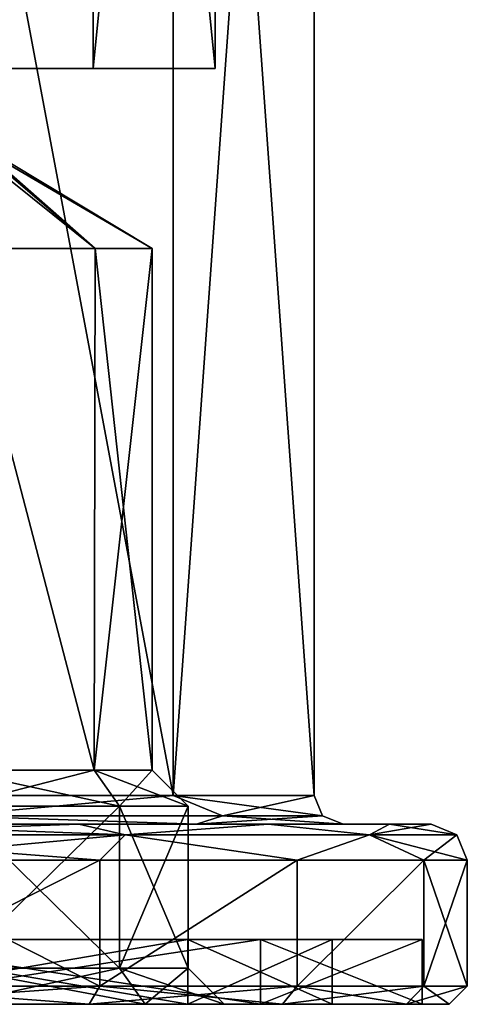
# Model space of a CAD drawing. Header units: millimetres. Extents: x -348 to 175, y 0 to 247.
# Tile 7 of 196: x -138 to -125, y 0 to 27. Entities that reach past the tile are written whole.
import ezdxf

# ---------------------------------------------------------------- set-up
doc = ezdxf.new("R2010")
doc.units = ezdxf.units.MM
doc.header["$LTSCALE"] = 65.185185
for name, color, linetype in [('1547', 7, 'CONTINUOUS'), ('1548', 7, 'CONTINUOUS'), ('1550', 7, 'CONTINUOUS'), ('1551', 7, 'CONTINUOUS'), ('1552', 7, 'CONTINUOUS'), ('1553', 7, 'CONTINUOUS'), ('1554', 7, 'CONTINUOUS'), ('1555', 7, 'CONTINUOUS'), ('1556', 7, 'CONTINUOUS'), ('1557', 7, 'CONTINUOUS'), ('1558', 7, 'CONTINUOUS'), ('1559', 7, 'CONTINUOUS'), ('1560', 7, 'CONTINUOUS'), ('1561', 7, 'CONTINUOUS'), ('1562', 7, 'CONTINUOUS'), ('1563', 7, 'CONTINUOUS'), ('1564', 7, 'CONTINUOUS'), ('1565', 7, 'CONTINUOUS'), ('1566', 7, 'CONTINUOUS'), ('1591', 7, 'CONTINUOUS'), ('1592', 7, 'CONTINUOUS'), ('1593', 7, 'CONTINUOUS'), ('1594', 7, 'CONTINUOUS'), ('1595', 7, 'CONTINUOUS'), ('1596', 7, 'CONTINUOUS'), ('1597', 7, 'CONTINUOUS'), ('1598', 7, 'CONTINUOUS'), ('1599', 7, 'CONTINUOUS'), ('1625', 7, 'CONTINUOUS'), ('1626', 7, 'CONTINUOUS')]:
    doc.layers.add(name, color=color, linetype=linetype)

msp = doc.modelspace()

# ---------------------------------------------------------------- linework, layer by layer
at = {"layer": '1547', "linetype": 'CONTINUOUS'}
for points in [[(-167.75, 26), (-132.25, 26), (-150, 26, -1), (-167.75, 26)], [(-132.25, 26), (-167.75, 26), (-157, 26, 1), (-132.25, 26)], [(-155.485, 26, 16.881), (-135.64, 26, 10.433), (-164.36, 26, 10.433), (-155.485, 26, 16.881)], [(-164.36, 26, 10.433), (-135.64, 26, 10.433), (-143, 26, 9), (-164.36, 26, 10.433)], [(-132.25, 26), (-157, 26, 1), (-143, 26, 1), (-132.25, 26)], [(-144.515, 26, 16.881), (-135.64, 26, 10.433), (-155.485, 26, 16.881), (-144.515, 26, 16.881)], [(-150, 26, -1), (-132.25, 26), (-147.172, 26, -2.172), (-150, 26, -1)], [(-147.172, 26, -2.172), (-132.25, 26), (-139.5, 26, -7.402), (-147.172, 26, -2.172)], [(-135.64, 26, -10.433), (-144.515, 26, -16.881), (-139.5, 26, -12.598), (-135.64, 26, -10.433)], [(-140.172, 26, 2.172), (-132.25, 26), (-143, 26, 1), (-140.172, 26, 2.172)], [(-143, 26, 9), (-135.64, 26, 10.433), (-140.172, 26, 7.828), (-143, 26, 9)], [(-135.64, 26, 10.433), (-132.25, 26), (-140.172, 26, 7.828), (-135.64, 26, 10.433)], [(-140.172, 26, 7.828), (-132.25, 26), (-139, 26, 5), (-140.172, 26, 7.828)], [(-139, 26, 5), (-132.25, 26), (-140.172, 26, 2.172), (-139, 26, 5)], [(-132.25, 26), (-135.64, 26, -10.433), (-139.5, 26, -7.402), (-132.25, 26)], [(-138.402, 26, -11.5), (-135.64, 26, -10.433), (-139.5, 26, -12.598), (-138.402, 26, -11.5)], [(-139.5, 26, -7.402), (-135.64, 26, -10.433), (-138.402, 26, -8.5), (-139.5, 26, -7.402)], [(-138, 26, -10), (-135.64, 26, -10.433), (-138.402, 26, -11.5), (-138, 26, -10)], [(-135.64, 26, -10.433), (-138, 26, -10), (-138.402, 26, -8.5), (-135.64, 26, -10.433)]]:
    msp.add_3dface(points, dxfattribs=at)
at = {"layer": '1548', "linetype": 'CONTINUOUS'}
for points in [[(-144.515, 26, -16.881), (-135.64, 26, -10.433), (-135.641, 60, -10.434), (-144.515, 26, -16.881)], [(-144.515, 60, -16.881), (-144.515, 26, -16.881), (-135.641, 60, -10.434), (-144.515, 60, -16.881)], [(-135.64, 26, -10.433), (-132.25, 26), (-135.641, 60, -10.434), (-135.64, 26, -10.433)], [(-135.641, 60, -10.434), (-132.25, 26), (-132.25, 60), (-135.641, 60, -10.434)]]:
    msp.add_3dface(points, dxfattribs=at)
at = {"layer": '1550', "linetype": 'CONTINUOUS'}
for points in [[(-143.665, 60.5, -19.497), (-133.415, 60.5, -12.05), (-143.665, 5.8, -19.497), (-143.665, 60.5, -19.497)], [(-143.665, 5.8, -19.497), (-133.415, 60.5, -12.05), (-133.415, 5.8, -12.049), (-143.665, 5.8, -19.497)], [(-129.5, 60.5), (-129.5, 5.8), (-133.415, 5.8, -12.049), (-129.5, 60.5)], [(-133.415, 60.5, -12.05), (-129.5, 60.5), (-133.415, 5.8, -12.049), (-133.415, 60.5, -12.05)]]:
    msp.add_3dface(points, dxfattribs=at)
at = {"layer": '1551', "linetype": 'CONTINUOUS'}
for points in [[(-142.659, 5, 22.587), (-136.037, 5, 19.212), (-157.341, 5, 22.587), (-142.659, 5, 22.587)], [(-157.341, 5, 22.587), (-136.037, 5, 19.212), (-143.417, 5, 20.257), (-157.341, 5, 22.587)], [(-136.037, 5, 19.212), (-130.782, 5, 13.955), (-143.417, 5, 20.257), (-136.037, 5, 19.212)], [(-143.417, 5, 20.257), (-130.782, 5, 13.955), (-132.767, 5, 12.518), (-143.417, 5, 20.257)], [(-136.037, 5, -19.212), (-142.659, 5, -22.587), (-143.417, 5, -20.257), (-136.037, 5, -19.212)], [(-132.767, 5, -12.519), (-136.037, 5, -19.212), (-143.417, 5, -20.257), (-132.767, 5, -12.519)], [(-130.782, 5, -13.955), (-136.037, 5, -19.212), (-132.767, 5, -12.519), (-130.782, 5, -13.955)], [(-127.41, 5, 7.332), (-126.25, 5), (-132.767, 5, 12.518), (-127.41, 5, 7.332)], [(-132.767, 5, 12.518), (-126.25, 5), (-128.7, 5), (-132.767, 5, 12.518)], [(-130.782, 5, 13.955), (-127.41, 5, 7.332), (-132.767, 5, 12.518), (-130.782, 5, 13.955)], [(-127.41, 5, -7.332), (-130.782, 5, -13.955), (-132.767, 5, -12.519), (-127.41, 5, -7.332)], [(-128.7, 5), (-127.41, 5, -7.332), (-132.767, 5, -12.519), (-128.7, 5)], [(-126.25, 5), (-127.41, 5, -7.332), (-128.7, 5), (-126.25, 5)]]:
    msp.add_3dface(points, dxfattribs=at)
at = {"layer": '1552', "linetype": 'CONTINUOUS'}
for points in [[(-135.452, 0.5, -20.023), (-142.352, 0.5, -23.539), (-135.452, 4, -20.023), (-135.452, 0.5, -20.023)], [(-135.452, 4, -20.023), (-142.352, 0.5, -23.539), (-142.352, 4, -23.539), (-135.452, 4, -20.023)], [(-129.977, 0.5, -14.548), (-135.452, 0.5, -20.023), (-129.977, 4, -14.548), (-129.977, 0.5, -14.548)], [(-129.977, 4, -14.548), (-135.452, 0.5, -20.023), (-135.452, 4, -20.023), (-129.977, 4, -14.548)], [(-126.461, 0.5, -7.648), (-129.977, 0.5, -14.548), (-126.461, 4, -7.648), (-126.461, 0.5, -7.648)], [(-126.461, 4, -7.648), (-129.977, 0.5, -14.548), (-129.977, 4, -14.548), (-126.461, 4, -7.648)], [(-125.25, 0.5), (-126.461, 0.5, -7.648), (-125.25, 4), (-125.25, 0.5)], [(-125.25, 4), (-126.461, 0.5, -7.648), (-126.461, 4, -7.648), (-125.25, 4)]]:
    msp.add_3dface(points, dxfattribs=at)
at = {"layer": '1553', "linetype": 'CONTINUOUS'}
for points in [[(-135.746, 0, 19.619), (-142.506, 0, 23.063), (-142.738, 0, 22.35), (-135.746, 0, 19.619)], [(-130.988, 0, 13.813), (-135.746, 0, 19.619), (-142.738, 0, 22.35), (-130.988, 0, 13.813)], [(-135.746, 0, -19.619), (-130.381, 0, -14.254), (-142.738, 0, -22.35), (-135.746, 0, -19.619)], [(-142.738, 0, -22.35), (-130.381, 0, -14.254), (-130.988, 0, -13.813), (-142.738, 0, -22.35)], [(-142.506, 0, -23.063), (-135.746, 0, -19.619), (-142.738, 0, -22.35), (-142.506, 0, -23.063)], [(-130.381, 0, 14.254), (-135.746, 0, 19.619), (-130.988, 0, 13.813), (-130.381, 0, 14.254)], [(-126.937, 0, 7.494), (-130.381, 0, 14.254), (-130.988, 0, 13.813), (-126.937, 0, 7.494)], [(-126.5, 0), (-126.937, 0, 7.494), (-130.988, 0, 13.813), (-126.5, 0)], [(-126.937, 0, -7.494), (-125.75, 0), (-130.988, 0, -13.813), (-126.937, 0, -7.494)], [(-125.75, 0), (-126.5, 0), (-130.988, 0, -13.813), (-125.75, 0)], [(-130.381, 0, -14.254), (-126.937, 0, -7.494), (-130.988, 0, -13.813), (-130.381, 0, -14.254)], [(-125.75, 0), (-126.937, 0, 7.494), (-126.5, 0), (-125.75, 0)]]:
    msp.add_3dface(points, dxfattribs=at)
at = {"layer": '1554', "linetype": 'CONTINUOUS'}
for points in [[(-142.738, 0, -22.35), (-130.988, 0, -13.813), (-142.738, 1.8, -22.35), (-142.738, 0, -22.35)], [(-142.738, 1.8, -22.35), (-130.988, 0, -13.813), (-130.988, 1.8, -13.813), (-142.738, 1.8, -22.35)], [(-130.988, 0, -13.813), (-126.5, 0), (-130.988, 1.8, -13.813), (-130.988, 0, -13.813)], [(-130.988, 1.8, -13.813), (-126.5, 0), (-126.5, 1.8), (-130.988, 1.8, -13.813)]]:
    msp.add_3dface(points, dxfattribs=at)
at = {"layer": '1555', "linetype": 'CONTINUOUS'}
for points in [[(-142.738, 1.8, -22.35), (-130.988, 1.8, -13.813), (-143.511, 1.8, -19.972), (-142.738, 1.8, -22.35)], [(-143.511, 1.8, -19.972), (-130.988, 1.8, -13.813), (-133.011, 1.8, -12.343), (-143.511, 1.8, -19.972)], [(-130.988, 1.8, 13.813), (-142.738, 1.8, 22.35), (-143.511, 1.8, 19.972), (-130.988, 1.8, 13.813)], [(-133.011, 1.8, 12.343), (-130.988, 1.8, 13.813), (-143.511, 1.8, 19.972), (-133.011, 1.8, 12.343)], [(-130.988, 1.8, -13.813), (-126.5, 1.8), (-133.011, 1.8, -12.343), (-130.988, 1.8, -13.813)], [(-126.5, 1.8), (-129, 1.8), (-133.011, 1.8, -12.343), (-126.5, 1.8)], [(-129, 1.8), (-130.988, 1.8, 13.813), (-133.011, 1.8, 12.343), (-129, 1.8)], [(-126.5, 1.8), (-130.988, 1.8, 13.813), (-129, 1.8), (-126.5, 1.8)]]:
    msp.add_3dface(points, dxfattribs=at)
at = {"layer": '1556', "linetype": 'CONTINUOUS'}
for points in [[(-143.511, 1.8, -19.972), (-133.011, 1.8, -12.343), (-143.511, 0, -19.972), (-143.511, 1.8, -19.972)], [(-143.511, 0, -19.972), (-133.011, 1.8, -12.343), (-133.011, 0, -12.343), (-143.511, 0, -19.972)], [(-133.011, 1.8, -12.343), (-129, 1.8), (-133.011, 0, -12.343), (-133.011, 1.8, -12.343)], [(-133.011, 0, -12.343), (-129, 1.8), (-129, 0), (-133.011, 0, -12.343)]]:
    msp.add_3dface(points, dxfattribs=at)
at = {"layer": '1557', "linetype": 'CONTINUOUS'}
for points in [[(-156.489, 0, -19.972), (-143.511, 0, -19.972), (-133.011, 0, -12.343), (-156.489, 0, -19.972)], [(-156.489, 0, -19.972), (-133.011, 0, -12.343), (-150, 0, -16), (-156.489, 0, -19.972)], [(-150, 0, -16), (-133.011, 0, -12.343), (-144.697, 0, -13.803), (-150, 0, -16)], [(-144.697, 0, -13.803), (-133.011, 0, -12.343), (-142.5, 0, -8.5), (-144.697, 0, -13.803)], [(-133.011, 0, 12.343), (-143.511, 0, 19.972), (-139.5, 0, 12.5), (-133.011, 0, 12.343)], [(-133.011, 0, -12.343), (-129, 0), (-142.5, 0, -8.5), (-133.011, 0, -12.343)], [(-142.5, 0, -8.5), (-129, 0), (-139.5, 0, -2.5), (-142.5, 0, -8.5)], [(-139.5, 0, -2.5), (-129, 0), (-134.197, 0, -0.303), (-139.5, 0, -2.5)], [(-134.197, 0, 10.303), (-133.011, 0, 12.343), (-139.5, 0, 12.5), (-134.197, 0, 10.303)], [(-129, 0), (-132, 0, 5), (-134.197, 0, -0.303), (-129, 0)], [(-132, 0, 5), (-133.011, 0, 12.343), (-134.197, 0, 10.303), (-132, 0, 5)], [(-129, 0), (-133.011, 0, 12.343), (-132, 0, 5), (-129, 0)]]:
    msp.add_3dface(points, dxfattribs=at)
at = {"layer": '1558', "linetype": 'CONTINUOUS'}
for points in [[(-135.64, 26, 10.433), (-144.515, 26, 16.881), (-135.641, 60, 10.434), (-135.64, 26, 10.433)], [(-135.641, 60, 10.434), (-144.515, 26, 16.881), (-144.515, 60, 16.881), (-135.641, 60, 10.434)], [(-132.25, 60), (-135.64, 26, 10.433), (-135.641, 60, 10.434), (-132.25, 60)], [(-132.25, 26), (-135.64, 26, 10.433), (-132.25, 60), (-132.25, 26)]]:
    msp.add_3dface(points, dxfattribs=at)
at = {"layer": '1559', "linetype": 'CONTINUOUS'}
for points in [[(-133.415, 60.5, 12.05), (-143.665, 60.5, 19.497), (-133.415, 5.8, 12.049), (-133.415, 60.5, 12.05)], [(-133.415, 5.8, 12.049), (-143.665, 60.5, 19.497), (-143.665, 5.8, 19.497), (-133.415, 5.8, 12.049)], [(-129.5, 5.8), (-129.5, 60.5), (-133.415, 60.5, 12.05), (-129.5, 5.8)], [(-129.5, 5.8), (-133.415, 60.5, 12.05), (-133.415, 5.8, 12.049), (-129.5, 5.8)]]:
    msp.add_3dface(points, dxfattribs=at)
at = {"layer": '1560', "linetype": 'CONTINUOUS'}
for points in [[(-142.352, 0.5, 23.539), (-135.452, 0.5, 20.023), (-142.352, 4, 23.539), (-142.352, 0.5, 23.539)], [(-142.352, 4, 23.539), (-135.452, 0.5, 20.023), (-135.452, 4, 20.023), (-142.352, 4, 23.539)], [(-135.452, 0.5, 20.023), (-129.977, 0.5, 14.548), (-129.977, 4, 14.548), (-135.452, 0.5, 20.023)], [(-135.452, 4, 20.023), (-135.452, 0.5, 20.023), (-129.977, 4, 14.548), (-135.452, 4, 20.023)], [(-129.977, 0.5, 14.548), (-126.461, 0.5, 7.648), (-126.461, 4, 7.648), (-129.977, 0.5, 14.548)], [(-129.977, 4, 14.548), (-129.977, 0.5, 14.548), (-126.461, 4, 7.648), (-129.977, 4, 14.548)], [(-125.25, 0.5), (-125.25, 4), (-126.461, 4, 7.648), (-125.25, 0.5)], [(-126.461, 0.5, 7.648), (-125.25, 0.5), (-126.461, 4, 7.648), (-126.461, 0.5, 7.648)]]:
    msp.add_3dface(points, dxfattribs=at)
at = {"layer": '1561', "linetype": 'CONTINUOUS'}
for points in [[(-130.988, 0, 13.813), (-142.738, 0, 22.35), (-130.988, 1.8, 13.813), (-130.988, 0, 13.813)], [(-142.738, 0, 22.35), (-142.738, 1.8, 22.35), (-130.988, 1.8, 13.813), (-142.738, 0, 22.35)], [(-126.5, 0), (-130.988, 0, 13.813), (-126.5, 1.8), (-126.5, 0)], [(-126.5, 1.8), (-130.988, 0, 13.813), (-130.988, 1.8, 13.813), (-126.5, 1.8)]]:
    msp.add_3dface(points, dxfattribs=at)
at = {"layer": '1562', "linetype": 'CONTINUOUS'}
for points in [[(-133.011, 1.8, 12.343), (-143.511, 1.8, 19.972), (-133.011, 0, 12.343), (-133.011, 1.8, 12.343)], [(-143.511, 1.8, 19.972), (-143.511, 0, 19.972), (-133.011, 0, 12.343), (-143.511, 1.8, 19.972)], [(-129, 1.8), (-133.011, 1.8, 12.343), (-129, 0), (-129, 1.8)], [(-129, 0), (-133.011, 1.8, 12.343), (-133.011, 0, 12.343), (-129, 0)]]:
    msp.add_3dface(points, dxfattribs=at)
at = {"layer": '1563', "linetype": 'CONTINUOUS'}
for points in [[(-142.659, 5, -22.587), (-136.037, 5, -19.212), (-144.558, 4.707, -23.844), (-142.659, 5, -22.587)], [(-136.037, 5, -19.212), (-134.751, 4.707, -19.121), (-144.558, 4.707, -23.844), (-136.037, 5, -19.212)], [(-136.037, 5, -19.212), (-130.782, 5, -13.955), (-134.751, 4.707, -19.121), (-136.037, 5, -19.212)], [(-130.782, 5, -13.955), (-127.965, 4.707, -10.612), (-134.751, 4.707, -19.121), (-130.782, 5, -13.955)], [(-130.782, 5, -13.955), (-127.41, 5, -7.332), (-127.965, 4.707, -10.612), (-130.782, 5, -13.955)], [(-127.41, 5, -7.332), (-126.25, 5), (-127.965, 4.707, -10.612), (-127.41, 5, -7.332)], [(-126.25, 5), (-125.543, 4.707), (-127.965, 4.707, -10.612), (-126.25, 5)], [(-134.751, 4.707, -19.121), (-142.352, 4, -23.539), (-144.558, 4.707, -23.844), (-134.751, 4.707, -19.121)], [(-135.452, 4, -20.023), (-142.352, 4, -23.539), (-134.751, 4.707, -19.121), (-135.452, 4, -20.023)], [(-129.977, 4, -14.548), (-135.452, 4, -20.023), (-134.751, 4.707, -19.121), (-129.977, 4, -14.548)], [(-127.965, 4.707, -10.612), (-129.977, 4, -14.548), (-134.751, 4.707, -19.121), (-127.965, 4.707, -10.612)], [(-126.461, 4, -7.648), (-129.977, 4, -14.548), (-127.965, 4.707, -10.612), (-126.461, 4, -7.648)], [(-125.543, 4.707), (-126.461, 4, -7.648), (-127.965, 4.707, -10.612), (-125.543, 4.707)], [(-125.25, 4), (-126.461, 4, -7.648), (-125.543, 4.707), (-125.25, 4)]]:
    msp.add_3dface(points, dxfattribs=at)
at = {"layer": '1564', "linetype": 'CONTINUOUS'}
for points in [[(-142.659, 5, 22.587), (-144.558, 4.707, 23.844), (-134.751, 4.707, 19.121), (-142.659, 5, 22.587)], [(-136.037, 5, 19.212), (-142.659, 5, 22.587), (-134.751, 4.707, 19.121), (-136.037, 5, 19.212)], [(-130.782, 5, 13.955), (-136.037, 5, 19.212), (-134.751, 4.707, 19.121), (-130.782, 5, 13.955)], [(-130.782, 5, 13.955), (-134.751, 4.707, 19.121), (-127.965, 4.707, 10.612), (-130.782, 5, 13.955)], [(-127.41, 5, 7.332), (-130.782, 5, 13.955), (-127.965, 4.707, 10.612), (-127.41, 5, 7.332)], [(-125.543, 4.707), (-127.41, 5, 7.332), (-127.965, 4.707, 10.612), (-125.543, 4.707)], [(-126.25, 5), (-127.41, 5, 7.332), (-125.543, 4.707), (-126.25, 5)], [(-142.352, 4, 23.539), (-135.452, 4, 20.023), (-144.558, 4.707, 23.844), (-142.352, 4, 23.539)], [(-144.558, 4.707, 23.844), (-135.452, 4, 20.023), (-134.751, 4.707, 19.121), (-144.558, 4.707, 23.844)], [(-135.452, 4, 20.023), (-129.977, 4, 14.548), (-134.751, 4.707, 19.121), (-135.452, 4, 20.023)], [(-134.751, 4.707, 19.121), (-129.977, 4, 14.548), (-127.965, 4.707, 10.612), (-134.751, 4.707, 19.121)], [(-129.977, 4, 14.548), (-126.461, 4, 7.648), (-127.965, 4.707, 10.612), (-129.977, 4, 14.548)], [(-126.461, 4, 7.648), (-125.25, 4), (-127.965, 4.707, 10.612), (-126.461, 4, 7.648)], [(-125.25, 4), (-125.543, 4.707), (-127.965, 4.707, 10.612), (-125.25, 4)]]:
    msp.add_3dface(points, dxfattribs=at)
at = {"layer": '1565', "linetype": 'CONTINUOUS'}
for points in [[(-143.665, 5.8, -19.497), (-133.415, 5.8, -12.049), (-139.633, 5.234, -17.956), (-143.665, 5.8, -19.497)], [(-133.415, 5.8, -12.049), (-132.044, 5.234, -10.367), (-139.633, 5.234, -17.956), (-133.415, 5.8, -12.049)], [(-133.415, 5.8, -12.049), (-129.5, 5.8), (-132.044, 5.234, -10.367), (-133.415, 5.8, -12.049)], [(-129.5, 5.8), (-129.266, 5.234), (-132.044, 5.234, -10.367), (-129.5, 5.8)], [(-132.767, 5, -12.519), (-143.417, 5, -20.257), (-139.633, 5.234, -17.956), (-132.767, 5, -12.519)], [(-132.044, 5.234, -10.367), (-132.767, 5, -12.519), (-139.633, 5.234, -17.956), (-132.044, 5.234, -10.367)], [(-128.7, 5), (-132.767, 5, -12.519), (-129.266, 5.234), (-128.7, 5)], [(-129.266, 5.234), (-132.767, 5, -12.519), (-132.044, 5.234, -10.367), (-129.266, 5.234)]]:
    msp.add_3dface(points, dxfattribs=at)
at = {"layer": '1566', "linetype": 'CONTINUOUS'}
for points in [[(-133.415, 5.8, 12.049), (-143.665, 5.8, 19.497), (-139.633, 5.234, 17.956), (-133.415, 5.8, 12.049)], [(-133.415, 5.8, 12.049), (-139.633, 5.234, 17.956), (-132.044, 5.234, 10.367), (-133.415, 5.8, 12.049)], [(-129.5, 5.8), (-133.415, 5.8, 12.049), (-129.266, 5.234), (-129.5, 5.8)], [(-129.266, 5.234), (-133.415, 5.8, 12.049), (-132.044, 5.234, 10.367), (-129.266, 5.234)], [(-143.417, 5, 20.257), (-132.767, 5, 12.518), (-139.633, 5.234, 17.956), (-143.417, 5, 20.257)], [(-139.633, 5.234, 17.956), (-132.767, 5, 12.518), (-132.044, 5.234, 10.367), (-139.633, 5.234, 17.956)], [(-132.767, 5, 12.518), (-128.7, 5), (-132.044, 5.234, 10.367), (-132.767, 5, 12.518)], [(-128.7, 5), (-129.266, 5.234), (-132.044, 5.234, 10.367), (-128.7, 5)]]:
    msp.add_3dface(points, dxfattribs=at)
at = {"layer": '1591', "linetype": 'CONTINUOUS'}
for points in [[(-139.5, 5.5, 11.5), (-134.904, 5.5, 9.596), (-139.5, 1, 11.5), (-139.5, 5.5, 11.5)], [(-139.5, 1, 11.5), (-134.904, 5.5, 9.596), (-134.904, 1, 9.596), (-139.5, 1, 11.5)], [(-133, 5.5, 5), (-133, 1, 5), (-134.904, 1, 9.596), (-133, 5.5, 5)], [(-134.904, 5.5, 9.596), (-133, 5.5, 5), (-134.904, 1, 9.596), (-134.904, 5.5, 9.596)]]:
    msp.add_3dface(points, dxfattribs=at)
at = {"layer": '1592', "linetype": 'CONTINUOUS'}
for points in [[(-134.904, 5.5, 9.596), (-139.5, 5.5, 11.5), (-135.611, 6.5, 8.889), (-134.904, 5.5, 9.596)], [(-135.611, 6.5, 8.889), (-139.5, 5.5, 11.5), (-139.5, 6.5, 10.5), (-135.611, 6.5, 8.889)], [(-134, 6.5, 5), (-134.904, 5.5, 9.596), (-135.611, 6.5, 8.889), (-134, 6.5, 5)], [(-133, 5.5, 5), (-134.904, 5.5, 9.596), (-134, 6.5, 5), (-133, 5.5, 5)]]:
    msp.add_3dface(points, dxfattribs=at)
at = {"layer": '1593', "linetype": 'CONTINUOUS'}
for points in [[(-135.611, 6.5, 8.889), (-139.5, 6.5, 10.5), (-139.404, 21, 10.499), (-135.611, 6.5, 8.889)], [(-135.577, 21, 8.855), (-135.611, 6.5, 8.889), (-139.404, 21, 10.499), (-135.577, 21, 8.855)], [(-134, 6.5, 5), (-135.611, 6.5, 8.889), (-134, 21, 5), (-134, 6.5, 5)], [(-134, 21, 5), (-135.611, 6.5, 8.889), (-135.577, 21, 8.855), (-134, 21, 5)]]:
    msp.add_3dface(points, dxfattribs=at)
at = {"layer": '1594', "linetype": 'CONTINUOUS'}
for points in [[(-139.018, 23.936, 5.381), (-135.577, 21, 8.855), (-139.068, 23.792, 5.735), (-139.018, 23.936, 5.381)], [(-139.068, 23.792, 4.265), (-135.577, 21, 1.145), (-139.018, 23.936, 4.619), (-139.068, 23.792, 4.265)], [(-139.018, 23.936, 4.619), (-134, 21, 5), (-139, 24.004, 5), (-139.018, 23.936, 4.619)], [(-139, 24.004, 5), (-135.577, 21, 8.855), (-139.018, 23.936, 5.381), (-139, 24.004, 5)], [(-135.577, 21, 1.145), (-134, 21, 5), (-139.018, 23.936, 4.619), (-135.577, 21, 1.145)], [(-134, 21, 5), (-135.577, 21, 8.855), (-139, 24.004, 5), (-134, 21, 5)], [(-135.577, 21, 8.855), (-139.404, 21, 10.499), (-139.068, 23.792, 5.735), (-135.577, 21, 8.855)], [(-139.404, 21, -0.499), (-135.577, 21, 1.145), (-139.068, 23.792, 4.265), (-139.404, 21, -0.499)]]:
    msp.add_3dface(points, dxfattribs=at)
at = {"layer": '1595', "linetype": 'CONTINUOUS'}
for points in [[(-134.197, 0, 10.303), (-139.5, 0, 12.5), (-134.904, 1, 9.596), (-134.197, 0, 10.303)], [(-139.5, 0, 12.5), (-139.5, 1, 11.5), (-134.904, 1, 9.596), (-139.5, 0, 12.5)], [(-133, 1, 5), (-134.197, 0, 10.303), (-134.904, 1, 9.596), (-133, 1, 5)], [(-132, 0, 5), (-134.197, 0, 10.303), (-133, 1, 5), (-132, 0, 5)]]:
    msp.add_3dface(points, dxfattribs=at)
at = {"layer": '1596', "linetype": 'CONTINUOUS'}
for points in [[(-139.5, 1, -1.5), (-134.904, 1, 0.404), (-139.5, 5.5, -1.5), (-139.5, 1, -1.5)], [(-139.5, 5.5, -1.5), (-134.904, 1, 0.404), (-134.904, 5.5, 0.404), (-139.5, 5.5, -1.5)], [(-133, 1, 5), (-133, 5.5, 5), (-134.904, 5.5, 0.404), (-133, 1, 5)], [(-134.904, 1, 0.404), (-133, 1, 5), (-134.904, 5.5, 0.404), (-134.904, 1, 0.404)]]:
    msp.add_3dface(points, dxfattribs=at)
at = {"layer": '1597', "linetype": 'CONTINUOUS'}
for points in [[(-139.5, 5.5, -1.5), (-134.904, 5.5, 0.404), (-139.5, 6.5, -0.5), (-139.5, 5.5, -1.5)], [(-139.5, 6.5, -0.5), (-134.904, 5.5, 0.404), (-135.611, 6.5, 1.111), (-139.5, 6.5, -0.5)], [(-133, 5.5, 5), (-134, 6.5, 5), (-135.611, 6.5, 1.111), (-133, 5.5, 5)], [(-134.904, 5.5, 0.404), (-133, 5.5, 5), (-135.611, 6.5, 1.111), (-134.904, 5.5, 0.404)]]:
    msp.add_3dface(points, dxfattribs=at)
at = {"layer": '1598', "linetype": 'CONTINUOUS'}
for points in [[(-139.404, 21, -0.499), (-139.5, 6.5, -0.5), (-135.611, 6.5, 1.111), (-139.404, 21, -0.499)], [(-135.577, 21, 1.145), (-139.404, 21, -0.499), (-135.611, 6.5, 1.111), (-135.577, 21, 1.145)], [(-134, 6.5, 5), (-135.577, 21, 1.145), (-135.611, 6.5, 1.111), (-134, 6.5, 5)], [(-134, 6.5, 5), (-134, 21, 5), (-135.577, 21, 1.145), (-134, 6.5, 5)]]:
    msp.add_3dface(points, dxfattribs=at)
at = {"layer": '1599', "linetype": 'CONTINUOUS'}
for points in [[(-139.5, 0, -2.5), (-134.197, 0, -0.303), (-139.5, 1, -1.5), (-139.5, 0, -2.5)], [(-134.197, 0, -0.303), (-134.904, 1, 0.404), (-139.5, 1, -1.5), (-134.197, 0, -0.303)], [(-134.197, 0, -0.303), (-132, 0, 5), (-134.904, 1, 0.404), (-134.197, 0, -0.303)], [(-132, 0, 5), (-133, 1, 5), (-134.904, 1, 0.404), (-132, 0, 5)]]:
    msp.add_3dface(points, dxfattribs=at)
at = {"layer": '1625', "linetype": 'CONTINUOUS'}
for points in [[(-142.506, 0, 23.063), (-135.746, 0, 19.619), (-142.352, 0.5, 23.539), (-142.506, 0, 23.063)], [(-135.746, 0, 19.619), (-135.452, 0.5, 20.023), (-142.352, 0.5, 23.539), (-135.746, 0, 19.619)], [(-135.746, 0, 19.619), (-130.381, 0, 14.254), (-135.452, 0.5, 20.023), (-135.746, 0, 19.619)], [(-130.381, 0, 14.254), (-129.977, 0.5, 14.548), (-135.452, 0.5, 20.023), (-130.381, 0, 14.254)], [(-130.381, 0, 14.254), (-126.937, 0, 7.494), (-129.977, 0.5, 14.548), (-130.381, 0, 14.254)], [(-126.937, 0, 7.494), (-126.461, 0.5, 7.648), (-129.977, 0.5, 14.548), (-126.937, 0, 7.494)], [(-126.937, 0, 7.494), (-125.75, 0), (-126.461, 0.5, 7.648), (-126.937, 0, 7.494)], [(-125.75, 0), (-125.25, 0.5), (-126.461, 0.5, 7.648), (-125.75, 0)]]:
    msp.add_3dface(points, dxfattribs=at)
at = {"layer": '1626', "linetype": 'CONTINUOUS'}
for points in [[(-142.352, 0.5, -23.539), (-135.452, 0.5, -20.023), (-142.506, 0, -23.063), (-142.352, 0.5, -23.539)], [(-135.452, 0.5, -20.023), (-135.746, 0, -19.619), (-142.506, 0, -23.063), (-135.452, 0.5, -20.023)], [(-135.452, 0.5, -20.023), (-129.977, 0.5, -14.548), (-135.746, 0, -19.619), (-135.452, 0.5, -20.023)], [(-129.977, 0.5, -14.548), (-130.381, 0, -14.254), (-135.746, 0, -19.619), (-129.977, 0.5, -14.548)], [(-129.977, 0.5, -14.548), (-126.461, 0.5, -7.648), (-130.381, 0, -14.254), (-129.977, 0.5, -14.548)], [(-126.461, 0.5, -7.648), (-126.937, 0, -7.494), (-130.381, 0, -14.254), (-126.461, 0.5, -7.648)], [(-126.461, 0.5, -7.648), (-125.25, 0.5), (-126.937, 0, -7.494), (-126.461, 0.5, -7.648)], [(-125.25, 0.5), (-125.75, 0), (-126.937, 0, -7.494), (-125.25, 0.5)]]:
    msp.add_3dface(points, dxfattribs=at)

doc.saveas('drawing.dxf')
